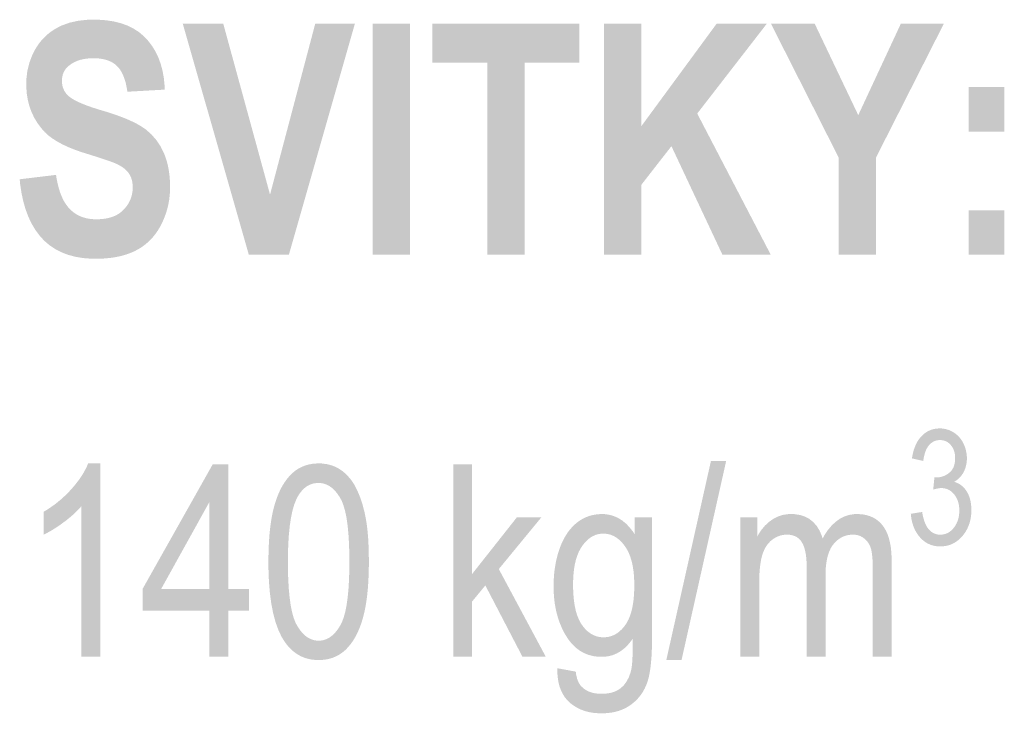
# Model space of a CAD drawing. Header units: millimetres. Extents: x 0 to 78750, y 0 to 63000.
# Tile 23 of 69: x 67713 to 68672, y 8548 to 9223. Entities that reach past the tile are written whole.
import ezdxf

# ---------------------------------------------------------------- set-up
doc = ezdxf.new("R2010")
doc.units = ezdxf.units.MM
doc.header["$LTSCALE"] = 1000
doc.layers.add('Text obecně', color=7, linetype='Continuous')

msp = doc.modelspace()

# ---------------------------------------------------------------- hatches: boundary and pattern name
at = {"layer": 'Text obecně', "linetype": 'Continuous', "lineweight": -3, "transparency": 33554687}
for points in [[(67713.24, 9067.96), (67748.64, 9072.24), (67749.04, 9069.46), (67749.54, 9066.85), (67750.04, 9064.26), (67750.64, 9061.84), (67751.25, 9059.42), (67751.96, 9057.19), (67752.66, 9054.95), (67753.48, 9052.9), (67754.28, 9050.86), (67755.19, 9048.99), (67756.11, 9047.14), (67757.12, 9045.46), (67758.14, 9043.78), (67759.25, 9042.29), (67760.37, 9040.8), (67761.59, 9039.49), (67762.81, 9038.18), (67764.13, 9037.04), (67765.46, 9035.89), (67766.9, 9034.91), (67768.33, 9033.93), (67769.87, 9033.11), (67771.41, 9032.3), (67773.06, 9031.64), (67774.7, 9030.99), (67776.45, 9030.5), (67778.2, 9030.01), (67780.06, 9029.68), (67781.92, 9029.36), (67783.89, 9029.19), (67785.85, 9029.03), (67787.92, 9029.03), (67790.11, 9029.03), (67792.17, 9029.17), (67794.23, 9029.32), (67796.15, 9029.61), (67798.08, 9029.9), (67799.87, 9030.34), (67801.66, 9030.77), (67803.31, 9031.36), (67804.96, 9031.93), (67806.48, 9032.66), (67808, 9033.39), (67809.38, 9034.26), (67810.76, 9035.12), (67812.02, 9036.15), (67813.26, 9037.17), (67814.37, 9038.32), (67815.49, 9039.49), (67816.46, 9040.7), (67817.43, 9041.91), (67818.26, 9043.17), (67819.1, 9044.43), (67819.8, 9045.74), (67820.49, 9047.05), (67821.05, 9048.41), (67821.6, 9049.77), (67822.02, 9051.17), (67822.44, 9052.58), (67822.71, 9054.04), (67822.99, 9055.49), (67823.14, 9057), (67823.27, 9058.51), (67823.27, 9060.07), (67823.27, 9062.06), (67823.04, 9063.91), (67822.81, 9065.75), (67822.33, 9067.45), (67821.87, 9069.16), (67821.17, 9070.71), (67820.46, 9072.26), (67819.52, 9073.66), (67818.59, 9075.06), (67817.3, 9076.37), (67816.02, 9077.69), (67814.38, 9078.9), (67812.74, 9080.12), (67810.76, 9081.25), (67808.77, 9082.38), (67806.44, 9083.41), (67805.64, 9083.76), (67804.59, 9084.17), (67803.53, 9084.58), (67802.22, 9085.06), (67800.91, 9085.54), (67799.35, 9086.09), (67797.79, 9086.63), (67795.96, 9087.25), (67794.15, 9087.85), (67792.07, 9088.53), (67789.99, 9089.21), (67787.66, 9089.96), (67785.33, 9090.7), (67782.75, 9091.52), (67780.16, 9092.33), (67777.32, 9093.21), (67773.66, 9094.34), (67770.28, 9095.53), (67766.9, 9096.73), (67763.79, 9097.98), (67760.68, 9099.24), (67757.84, 9100.56), (67755, 9101.88), (67752.44, 9103.27), (67749.87, 9104.66), (67747.58, 9106.11), (67745.29, 9107.57), (67743.26, 9109.09), (67741.25, 9110.6), (67739.5, 9112.19), (67737.75, 9113.77), (67736.27, 9115.42), (67734.21, 9117.74), (67732.39, 9120.19), (67730.58, 9122.63), (67729.02, 9125.2), (67727.46, 9127.77), (67726.17, 9130.47), (67724.87, 9133.17), (67723.84, 9136), (67722.8, 9138.82), (67722.02, 9141.77), (67721.25, 9144.73), (67720.73, 9147.81), (67720.21, 9150.89), (67719.95, 9154.1), (67719.69, 9157.3), (67719.69, 9160.64), (67719.69, 9164.93), (67720.18, 9169.08), (67720.67, 9173.24), (67721.64, 9177.25), (67722.62, 9181.26), (67724.08, 9185.14), (67725.54, 9189.02), (67727.49, 9192.76), (67728.46, 9194.62), (67729.55, 9196.38), (67730.63, 9198.13), (67731.82, 9199.77), (67733.01, 9201.43), (67734.31, 9202.96), (67735.6, 9204.49), (67737.01, 9205.92), (67738.42, 9207.33), (67739.93, 9208.65), (67741.44, 9209.96), (67743.06, 9211.16), (67744.67, 9212.36), (67746.4, 9213.45), (67748.13, 9214.54), (67749.97, 9215.52), (67753.64, 9217.47), (67757.68, 9218.93), (67761.73, 9220.4), (67766.16, 9221.38), (67770.59, 9222.35), (67775.4, 9222.84), (67780.21, 9223.33), (67785.4, 9223.33), (67789.63, 9223.33), (67793.61, 9223.04), (67797.58, 9222.75), (67801.3, 9222.17), (67805.01, 9221.59), (67808.46, 9220.72), (67811.91, 9219.85), (67815.1, 9218.69), (67818.29, 9217.53), (67821.22, 9216.08), (67824.15, 9214.64), (67826.81, 9212.9), (67829.48, 9211.15), (67831.88, 9209.12), (67834.29, 9207.1), (67836.42, 9204.78), (67838.57, 9202.46), (67840.45, 9199.94), (67842.34, 9197.43), (67843.98, 9194.72), (67845.61, 9192.01), (67846.99, 9189.12), (67848.37, 9186.21), (67849.48, 9183.11), (67850.61, 9180.02), (67851.48, 9176.73), (67852.36, 9173.44), (67852.97, 9169.96), (67853.58, 9166.47), (67853.95, 9162.8), (67854.31, 9159.12), (67854.41, 9155.25), (67818.06, 9153.19), (67817.77, 9155.36), (67817.39, 9157.38), (67817.02, 9159.4), (67816.56, 9161.27), (67816.1, 9163.13), (67815.56, 9164.84), (67815.01, 9166.56), (67814.39, 9168.12), (67813.76, 9169.68), (67813.06, 9171.09), (67812.34, 9172.49), (67811.55, 9173.75), (67810.76, 9175.01), (67809.88, 9176.12), (67809, 9177.22), (67808.05, 9178.17), (67807.09, 9179.12), (67806.01, 9179.95), (67804.92, 9180.78), (67803.72, 9181.49), (67802.52, 9182.21), (67801.2, 9182.8), (67799.89, 9183.39), (67798.45, 9183.87), (67797, 9184.35), (67795.44, 9184.71), (67793.88, 9185.06), (67792.2, 9185.3), (67790.52, 9185.54), (67788.72, 9185.65), (67786.92, 9185.77), (67785, 9185.77), (67783.02, 9185.77), (67781.15, 9185.65), (67779.27, 9185.52), (67777.51, 9185.27), (67775.74, 9185.01), (67774.08, 9184.63), (67772.42, 9184.25), (67770.87, 9183.74), (67769.32, 9183.23), (67767.87, 9182.59), (67766.43, 9181.96), (67765.1, 9181.2), (67763.75, 9180.44), (67762.53, 9179.54), (67761.3, 9178.65), (67760.18, 9177.64), (67758.73, 9176.34), (67757.65, 9174.81), (67756.57, 9173.28), (67755.85, 9171.53), (67755.12, 9169.78), (67754.76, 9167.82), (67754.4, 9165.86), (67754.4, 9163.66), (67754.4, 9161.67), (67754.74, 9159.82), (67755.08, 9157.97), (67755.75, 9156.26), (67756.43, 9154.55), (67757.45, 9152.98), (67758.46, 9151.42), (67759.81, 9150), (67760.67, 9149.1), (67761.84, 9148.19), (67763.01, 9147.28), (67764.48, 9146.36), (67765.96, 9145.44), (67767.74, 9144.51), (67769.52, 9143.58), (67771.61, 9142.64), (67773.7, 9141.7), (67776.1, 9140.75), (67778.49, 9139.8), (67781.2, 9138.85), (67783.91, 9137.89), (67786.92, 9136.93), (67789.93, 9135.96), (67793.25, 9134.98), (67796.57, 9134.01), (67799.67, 9133.02), (67802.77, 9132.04), (67805.66, 9131.04), (67808.55, 9130.05), (67811.22, 9129.05), (67813.89, 9128.05), (67816.35, 9127.04), (67818.8, 9126.03), (67821.03, 9125.01), (67823.27, 9123.99), (67825.3, 9122.96), (67827.32, 9121.93), (67829.13, 9120.9), (67830.94, 9119.86), (67832.52, 9118.81), (67835.71, 9116.72), (67838.54, 9114.25), (67841.37, 9111.77), (67843.86, 9108.92), (67846.35, 9106.05), (67848.5, 9102.82), (67850.64, 9099.57), (67852.44, 9095.95), (67853.33, 9094.14), (67854.12, 9092.22), (67854.91, 9090.3), (67855.59, 9088.28), (67856.26, 9086.25), (67856.82, 9084.11), (67857.38, 9081.98), (67857.83, 9079.74), (67858.28, 9077.5), (67858.62, 9075.16), (67858.96, 9072.82), (67859.18, 9070.36), (67859.4, 9067.9), (67859.52, 9065.35), (67859.63, 9062.79), (67859.63, 9060.12), (67859.63, 9057.71), (67859.5, 9055.33), (67859.36, 9052.95), (67859.09, 9050.61), (67858.83, 9048.27), (67858.42, 9045.97), (67858.02, 9043.67), (67857.48, 9041.4), (67856.95, 9039.14), (67856.27, 9036.92), (67855.6, 9034.69), (67854.79, 9032.5), (67853.99, 9030.32), (67853.05, 9028.17), (67852.11, 9026.02), (67851.03, 9023.91), (67849.96, 9021.8), (67848.77, 9019.83), (67847.59, 9017.85), (67846.29, 9016.01), (67845, 9014.18), (67843.58, 9012.47), (67842.18, 9010.77), (67840.66, 9009.2), (67839.13, 9007.63), (67837.51, 9006.19), (67835.87, 9004.77), (67834.13, 9003.47), (67832.39, 9002.17), (67830.53, 9001.01), (67828.68, 8999.85), (67826.72, 8998.82), (67824.75, 8997.79), (67822.67, 8996.9), (67820.58, 8996), (67818.38, 8995.23), (67816.17, 8994.47), (67813.84, 8993.82), (67811.51, 8993.18), (67809.06, 8992.67), (67806.61, 8992.15), (67804.05, 8991.77), (67801.48, 8991.38), (67798.79, 8991.13), (67796.1, 8990.87), (67793.28, 8990.74), (67790.47, 8990.62), (67787.54, 8990.62), (67783.27, 8990.62), (67779.25, 8990.92), (67775.23, 8991.23), (67771.46, 8991.85), (67767.69, 8992.47), (67764.16, 8993.39), (67760.64, 8994.32), (67757.36, 8995.55), (67754.08, 8996.79), (67751.05, 8998.33), (67748.02, 8999.88), (67745.24, 9001.73), (67742.46, 9003.58), (67739.93, 9005.74), (67737.39, 9007.9), (67735.1, 9010.37), (67732.81, 9012.84), (67730.75, 9015.6), (67728.7, 9018.35), (67726.87, 9021.38), (67725.05, 9024.41), (67723.45, 9027.73), (67721.86, 9031.05), (67720.49, 9034.65), (67719.12, 9038.25), (67717.98, 9042.13), (67716.85, 9046.01), (67715.95, 9050.18), (67715.04, 9054.34), (67714.36, 9058.78), (67713.69, 9063.23)], [(67936.32, 8994.56), (67871.97, 9219.56), (67911.38, 9219.56), (67956.97, 9053.04), (68001.01, 9219.56), (68039.63, 9219.56), (67975.35, 8994.56)], [(68056.92, 8994.56), (68056.92, 9219.56), (68093.27, 9219.56), (68093.27, 8994.56)], [(68168.46, 8994.56), (68168.46, 9181.49), (68115.09, 9181.49), (68115.09, 9219.56), (68258.05, 9219.56), (68258.05, 9181.49), (68204.81, 9181.49), (68204.81, 8994.56)], [(68282.05, 8994.56), (68282.05, 9219.56), (68318.41, 9219.56), (68318.41, 9119.6), (68391.85, 9219.56), (68440.72, 9219.56), (68372.86, 9131.94), (68444.42, 8994.56), (68397.37, 8994.56), (68347.76, 9100.2), (68318.41, 9062.51), (68318.41, 8994.56)], [(68510.49, 8994.56), (68510.49, 9089.25), (68444.56, 9219.56), (68487.17, 9219.56), (68529.64, 9130.39), (68571.16, 9219.56), (68613.03, 9219.56), (68546.84, 9088.95), (68546.84, 8994.56)], [(68580.81, 8742.27), (68591.86, 8744.07), (68592.1, 8742.61), (68592.38, 8741.24), (68592.66, 8739.87), (68592.98, 8738.61), (68593.3, 8737.34), (68593.67, 8736.19), (68594.02, 8735.02), (68594.43, 8733.96), (68594.83, 8732.91), (68595.28, 8731.95), (68595.72, 8731), (68596.21, 8730.13), (68596.7, 8729.28), (68597.22, 8728.54), (68597.75, 8727.79), (68598.32, 8727.14), (68598.88, 8726.49), (68599.49, 8725.92), (68600.09, 8725.36), (68600.72, 8724.87), (68601.36, 8724.38), (68602.02, 8723.97), (68602.69, 8723.57), (68603.39, 8723.25), (68604.08, 8722.92), (68604.82, 8722.68), (68605.54, 8722.43), (68606.31, 8722.27), (68607.06, 8722.11), (68607.86, 8722.03), (68608.65, 8721.95), (68609.48, 8721.95), (68610.46, 8721.95), (68611.4, 8722.06), (68612.33, 8722.16), (68613.24, 8722.38), (68614.14, 8722.58), (68615, 8722.9), (68615.87, 8723.21), (68616.69, 8723.64), (68617.51, 8724.06), (68618.3, 8724.59), (68619.09, 8725.11), (68619.83, 8725.74), (68620.58, 8726.38), (68621.28, 8727.12), (68621.99, 8727.86), (68622.66, 8728.71), (68623.33, 8729.55), (68623.92, 8730.44), (68624.5, 8731.33), (68625, 8732.28), (68625.5, 8733.23), (68625.92, 8734.22), (68626.34, 8735.22), (68626.67, 8736.26), (68627.01, 8737.31), (68627.26, 8738.4), (68627.51, 8739.5), (68627.68, 8740.65), (68627.84, 8741.79), (68627.93, 8742.99), (68628.01, 8744.18), (68628.01, 8745.43), (68628.01, 8746.62), (68627.94, 8747.76), (68627.86, 8748.89), (68627.71, 8749.98), (68627.55, 8751.07), (68627.31, 8752.1), (68627.08, 8753.13), (68626.77, 8754.11), (68626.46, 8755.1), (68626.07, 8756.02), (68625.69, 8756.95), (68625.22, 8757.83), (68624.75, 8758.71), (68624.21, 8759.53), (68623.66, 8760.35), (68623.04, 8761.13), (68622.42, 8761.9), (68621.75, 8762.57), (68621.09, 8763.25), (68620.39, 8763.83), (68619.69, 8764.41), (68618.93, 8764.89), (68618.18, 8765.37), (68617.39, 8765.76), (68616.6, 8766.15), (68615.77, 8766.44), (68614.94, 8766.73), (68614.06, 8766.92), (68613.19, 8767.11), (68612.27, 8767.21), (68611.36, 8767.3), (68610.4, 8767.3), (68609.61, 8767.3), (68608.74, 8767.21), (68607.86, 8767.11), (68606.88, 8766.92), (68605.91, 8766.73), (68604.84, 8766.44), (68603.77, 8766.16), (68602.6, 8765.77), (68603.83, 8777.86), (68604.38, 8777.78), (68604.83, 8777.75), (68605.27, 8777.71), (68605.61, 8777.71), (68607.37, 8777.71), (68609.05, 8777.99), (68610.73, 8778.28), (68612.32, 8778.86), (68613.91, 8779.43), (68615.41, 8780.29), (68616.91, 8781.16), (68618.32, 8782.3), (68619.02, 8782.88), (68619.64, 8783.53), (68620.26, 8784.19), (68620.79, 8784.91), (68621.32, 8785.65), (68621.76, 8786.46), (68622.2, 8787.26), (68622.56, 8788.15), (68622.91, 8789.04), (68623.17, 8790), (68623.43, 8790.97), (68623.61, 8792.01), (68623.79, 8793.05), (68623.88, 8794.17), (68623.97, 8795.29), (68623.97, 8796.49), (68623.97, 8797.43), (68623.9, 8798.34), (68623.84, 8799.26), (68623.7, 8800.12), (68623.58, 8800.99), (68623.39, 8801.81), (68623.19, 8802.64), (68622.94, 8803.42), (68622.68, 8804.21), (68622.36, 8804.96), (68622.03, 8805.7), (68621.65, 8806.41), (68621.27, 8807.11), (68620.82, 8807.78), (68620.36, 8808.44), (68619.85, 8809.06), (68619.34, 8809.68), (68618.78, 8810.22), (68618.23, 8810.77), (68617.64, 8811.24), (68617.06, 8811.7), (68616.43, 8812.1), (68615.81, 8812.49), (68615.14, 8812.8), (68614.48, 8813.11), (68613.78, 8813.34), (68613.08, 8813.58), (68612.33, 8813.73), (68611.6, 8813.89), (68610.82, 8813.96), (68610.04, 8814.04), (68609.23, 8814.04), (68608.42, 8814.04), (68607.65, 8813.96), (68606.88, 8813.88), (68606.14, 8813.72), (68605.4, 8813.57), (68604.69, 8813.33), (68603.99, 8813.09), (68603.32, 8812.77), (68602.65, 8812.46), (68602.01, 8812.06), (68601.37, 8811.67), (68600.77, 8811.19), (68600.17, 8810.71), (68599.59, 8810.15), (68599.02, 8809.6), (68598.49, 8808.96), (68597.95, 8808.33), (68597.46, 8807.62), (68596.97, 8806.9), (68596.53, 8806.1), (68596.09, 8805.31), (68595.69, 8804.44), (68595.3, 8803.56), (68594.96, 8802.61), (68594.61, 8801.66), (68594.31, 8800.63), (68594.02, 8799.6), (68593.76, 8798.48), (68593.52, 8797.38), (68593.31, 8796.19), (68593.11, 8794.99), (68592.96, 8793.72), (68581.92, 8796.21), (68582.17, 8797.94), (68582.5, 8799.58), (68582.84, 8801.22), (68583.25, 8802.76), (68583.66, 8804.31), (68584.16, 8805.74), (68584.66, 8807.19), (68585.23, 8808.54), (68585.81, 8809.88), (68586.47, 8811.13), (68587.12, 8812.37), (68587.86, 8813.53), (68588.59, 8814.67), (68589.41, 8815.72), (68590.23, 8816.78), (68591.13, 8817.73), (68592.03, 8818.68), (68592.98, 8819.52), (68593.93, 8820.35), (68594.94, 8821.07), (68595.95, 8821.78), (68597.01, 8822.38), (68598.07, 8822.97), (68599.19, 8823.45), (68600.3, 8823.93), (68601.48, 8824.29), (68602.65, 8824.65), (68603.87, 8824.89), (68605.1, 8825.12), (68606.39, 8825.24), (68607.66, 8825.36), (68609.01, 8825.36), (68610.85, 8825.36), (68612.62, 8825.12), (68614.39, 8824.87), (68616.08, 8824.37), (68617.78, 8823.88), (68619.4, 8823.14), (68621.03, 8822.4), (68622.57, 8821.42), (68624.13, 8820.43), (68625.5, 8819.27), (68626.86, 8818.1), (68628.05, 8816.75), (68629.23, 8815.41), (68630.24, 8813.88), (68631.25, 8812.36), (68632.07, 8810.65), (68632.89, 8808.95), (68633.51, 8807.19), (68634.12, 8805.44), (68634.53, 8803.62), (68634.94, 8801.81), (68635.14, 8799.95), (68635.35, 8798.09), (68635.35, 8796.17), (68635.35, 8794.35), (68635.16, 8792.61), (68634.97, 8790.88), (68634.57, 8789.22), (68634.18, 8787.57), (68633.59, 8785.99), (68633.01, 8784.41), (68632.22, 8782.92), (68631.44, 8781.42), (68630.47, 8780.08), (68629.5, 8778.74), (68628.34, 8777.56), (68627.18, 8776.36), (68625.83, 8775.33), (68624.49, 8774.3), (68622.95, 8773.42), (68623.95, 8773.13), (68624.89, 8772.77), (68625.83, 8772.4), (68626.72, 8771.97), (68627.6, 8771.52), (68628.44, 8771), (68629.26, 8770.48), (68630.04, 8769.89), (68630.81, 8769.29), (68631.53, 8768.61), (68632.25, 8767.94), (68632.91, 8767.19), (68633.57, 8766.44), (68634.18, 8765.61), (68634.78, 8764.78), (68635.34, 8763.88), (68635.89, 8762.97), (68636.37, 8762), (68636.85, 8761.05), (68637.26, 8760.03), (68637.68, 8759.01), (68638.02, 8757.93), (68638.37, 8756.85), (68638.64, 8755.71), (68638.92, 8754.58), (68639.12, 8753.39), (68639.33, 8752.2), (68639.47, 8750.96), (68639.61, 8749.71), (68639.68, 8748.41), (68639.74, 8747.1), (68639.74, 8745.74), (68639.74, 8743.9), (68639.61, 8742.13), (68639.47, 8740.36), (68639.21, 8738.66), (68638.93, 8736.96), (68638.54, 8735.33), (68638.13, 8733.7), (68637.6, 8732.14), (68637.06, 8730.58), (68636.38, 8729.09), (68635.72, 8727.6), (68634.91, 8726.18), (68634.1, 8724.76), (68633.17, 8723.41), (68632.23, 8722.06), (68631.15, 8720.78), (68630.08, 8719.51), (68628.93, 8718.38), (68627.78, 8717.27), (68626.57, 8716.31), (68625.35, 8715.35), (68624.07, 8714.54), (68622.78, 8713.74), (68621.42, 8713.11), (68620.06, 8712.46), (68618.63, 8711.98), (68617.2, 8711.5), (68615.71, 8711.18), (68614.21, 8710.87), (68612.64, 8710.71), (68611.07, 8710.55), (68609.42, 8710.55), (68607.94, 8710.55), (68606.52, 8710.68), (68605.1, 8710.83), (68603.75, 8711.1), (68602.39, 8711.38), (68601.1, 8711.79), (68599.8, 8712.2), (68598.58, 8712.76), (68597.35, 8713.31), (68596.18, 8714), (68595.02, 8714.69), (68593.91, 8715.51), (68592.81, 8716.34), (68591.77, 8717.31), (68590.73, 8718.28), (68589.75, 8719.38), (68588.77, 8720.48), (68587.89, 8721.67), (68587.02, 8722.86), (68586.25, 8724.12), (68585.49, 8725.39), (68584.83, 8726.74), (68584.16, 8728.09), (68583.6, 8729.53), (68583.05, 8730.95), (68582.59, 8732.46), (68582.14, 8733.98), (68581.79, 8735.57), (68581.44, 8737.17), (68581.2, 8738.84), (68580.95, 8740.52)], [(67791.69, 8603.06), (67773.28, 8603.06), (67773.28, 8749.71), (67771.63, 8747.74), (67769.71, 8745.75), (67767.78, 8743.77), (67765.61, 8741.79), (67763.43, 8739.81), (67760.99, 8737.83), (67758.55, 8735.85), (67755.85, 8733.86), (67753.16, 8731.88), (67750.6, 8730.15), (67748.03, 8728.41), (67745.62, 8726.93), (67743.19, 8725.44), (67740.91, 8724.2), (67738.62, 8722.96), (67736.48, 8721.97), (67736.48, 8744.22), (67740.34, 8746.49), (67743.95, 8749), (67747.57, 8751.51), (67750.95, 8754.26), (67754.32, 8757.01), (67757.45, 8759.99), (67760.58, 8762.98), (67763.47, 8766.22), (67766.36, 8769.44), (67768.83, 8772.62), (67771.29, 8775.8), (67773.34, 8778.93), (67775.39, 8782.07), (67777.01, 8785.15), (67778.63, 8788.24), (67779.84, 8791.27), (67791.69, 8791.27)], [(68135.34, 8603.06), (68135.34, 8790.55), (68153.74, 8790.55), (68153.74, 8683.71), (68197.39, 8738.97), (68221.23, 8738.97), (68179.69, 8688.46), (68225.46, 8603.06), (68202.74, 8603.06), (68166.59, 8672.54), (68153.74, 8656.92), (68153.74, 8603.06)], [(68342.77, 8599.91), (68386.21, 8793.7), (68401.04, 8793.7), (68357.6, 8599.91)], [(68414.77, 8603.06), (68414.77, 8738.97), (68431.23, 8738.97), (68431.23, 8719.78), (68432.51, 8722.29), (68434.01, 8724.54), (68435.49, 8726.8), (68437.2, 8728.81), (68438.9, 8730.82), (68440.81, 8732.59), (68442.72, 8734.36), (68444.85, 8735.88), (68446.98, 8737.4), (68449.25, 8738.54), (68451.52, 8739.68), (68453.93, 8740.45), (68456.36, 8741.21), (68458.92, 8741.59), (68461.48, 8741.97), (68464.2, 8741.97), (68467.22, 8741.97), (68469.96, 8741.57), (68472.72, 8741.18), (68475.19, 8740.39), (68477.66, 8739.61), (68479.87, 8738.44), (68482.07, 8737.26), (68484, 8735.69), (68485.94, 8734.11), (68487.59, 8732.24), (68489.24, 8730.35), (68490.6, 8728.16), (68491.96, 8725.96), (68493.04, 8723.46), (68494.12, 8720.94), (68494.91, 8718.13), (68496.52, 8721.1), (68498.26, 8723.72), (68500, 8726.32), (68501.85, 8728.56), (68503.71, 8730.79), (68505.69, 8732.66), (68507.67, 8734.52), (68509.77, 8736), (68511.87, 8737.5), (68514.09, 8738.62), (68516.32, 8739.73), (68518.67, 8740.48), (68521, 8741.22), (68523.47, 8741.59), (68525.94, 8741.97), (68528.52, 8741.97), (68530.55, 8741.97), (68532.45, 8741.79), (68534.36, 8741.62), (68536.16, 8741.27), (68537.94, 8740.92), (68539.62, 8740.39), (68541.29, 8739.87), (68542.85, 8739.17), (68544.4, 8738.47), (68545.84, 8737.6), (68547.28, 8736.73), (68548.61, 8735.67), (68549.93, 8734.63), (68551.13, 8733.4), (68552.34, 8732.18), (68553.43, 8730.78), (68554.51, 8729.38), (68555.47, 8727.79), (68556.43, 8726.2), (68557.24, 8724.43), (68558.06, 8722.65), (68558.74, 8720.69), (68559.42, 8718.72), (68559.97, 8716.56), (68560.51, 8714.41), (68560.92, 8712.07), (68561.33, 8709.72), (68561.6, 8707.19), (68561.87, 8704.66), (68562, 8701.93), (68562.14, 8699.21), (68562.14, 8696.31), (68562.14, 8603.06), (68543.73, 8603.06), (68543.73, 8688.59), (68543.73, 8692.04), (68543.62, 8695.01), (68543.51, 8697.98), (68543.28, 8700.47), (68543.06, 8702.95), (68542.73, 8704.95), (68542.39, 8706.95), (68541.94, 8708.47), (68541.49, 8709.99), (68540.87, 8711.36), (68540.23, 8712.73), (68539.42, 8713.96), (68538.61, 8715.17), (68537.62, 8716.25), (68536.61, 8717.33), (68535.44, 8718.25), (68534.27, 8719.18), (68532.98, 8719.88), (68531.71, 8720.57), (68530.32, 8721.03), (68528.94, 8721.5), (68527.46, 8721.73), (68525.97, 8721.96), (68524.39, 8721.96), (68522.96, 8721.96), (68521.58, 8721.81), (68520.21, 8721.66), (68518.89, 8721.36), (68517.59, 8721.07), (68516.33, 8720.62), (68515.09, 8720.18), (68513.9, 8719.58), (68512.7, 8718.98), (68511.58, 8718.24), (68510.44, 8717.49), (68509.38, 8716.6), (68508.31, 8715.71), (68507.3, 8714.67), (68506.29, 8713.62), (68505.35, 8712.44), (68504.4, 8711.25), (68503.57, 8709.87), (68502.75, 8708.51), (68502.03, 8706.95), (68501.33, 8705.41), (68500.73, 8703.68), (68500.14, 8701.96), (68499.66, 8700.05), (68499.19, 8698.14), (68498.84, 8696.06), (68498.49, 8693.97), (68498.25, 8691.71), (68498.01, 8689.45), (68497.89, 8687), (68497.77, 8684.56), (68497.77, 8681.94), (68497.77, 8603.06), (68479.37, 8603.06), (68479.37, 8691.28), (68479.37, 8693.19), (68479.29, 8694.99), (68479.23, 8696.79), (68479.08, 8698.47), (68478.94, 8700.15), (68478.74, 8701.71), (68478.52, 8703.26), (68478.24, 8704.71), (68477.96, 8706.13), (68477.6, 8707.46), (68477.26, 8708.78), (68476.83, 8709.97), (68476.41, 8711.17), (68475.92, 8712.25), (68475.43, 8713.33), (68474.86, 8714.29), (68474.3, 8715.25), (68473.65, 8716.09), (68472.99, 8716.93), (68472.25, 8717.65), (68471.51, 8718.37), (68470.67, 8718.97), (68469.84, 8719.56), (68468.92, 8720.05), (68468, 8720.53), (68466.98, 8720.88), (68465.97, 8721.24), (68464.87, 8721.48), (68463.78, 8721.73), (68462.58, 8721.84), (68461.39, 8721.96), (68460.11, 8721.96), (68458.17, 8721.96), (68456.3, 8721.64), (68454.42, 8721.32), (68452.62, 8720.69), (68450.83, 8720.05), (68449.1, 8719.08), (68447.37, 8718.13), (68445.72, 8716.85), (68444.07, 8715.57), (68442.65, 8714), (68441.23, 8712.42), (68440.03, 8710.55), (68438.83, 8708.68), (68437.86, 8706.51), (68436.89, 8704.35), (68436.15, 8701.89), (68435.78, 8700.66), (68435.45, 8699.3), (68435.12, 8697.93), (68434.85, 8696.42), (68434.57, 8694.92), (68434.34, 8693.28), (68434.1, 8691.65), (68433.92, 8689.87), (68433.73, 8688.1), (68433.59, 8686.18), (68433.46, 8684.28), (68433.37, 8682.23), (68433.27, 8680.18), (68433.22, 8678), (68433.18, 8675.82), (68433.18, 8673.5), (68433.18, 8603.06)]]:
    msp.add_hatch(color=7, dxfattribs=at).paths.add_polyline_path(points, flags=16)
h = msp.add_hatch(color=7, dxfattribs=at)
h.paths.add_polyline_path([(68637.25, 9114.44), (68637.25, 9157.65), (68671.83, 9157.65), (68671.83, 9114.44)], flags=16)
h.paths.add_polyline_path([(68637.25, 8994.56), (68637.25, 9037.78), (68671.83, 9037.78), (68671.83, 8994.56)], flags=16)
h = msp.add_hatch(color=7, dxfattribs=at)
h.paths.add_polyline_path([(67897.91, 8603.06), (67897.91, 8647.93), (67832.85, 8647.93), (67832.85, 8669.09), (67901.23, 8790.55), (67916.31, 8790.55), (67916.31, 8669.09), (67936.55, 8669.09), (67936.55, 8647.93), (67916.31, 8647.93), (67916.31, 8603.06)], flags=16)
h.paths.add_polyline_path([(67897.91, 8669.09), (67897.91, 8753.74), (67850.96, 8669.09)])
h = msp.add_hatch(color=7, dxfattribs=at)
h.paths.add_polyline_path([(67955.42, 8695.53), (67955.42, 8699.68), (67955.5, 8703.64), (67955.59, 8707.59), (67955.75, 8711.34), (67955.93, 8715.09), (67956.19, 8718.64), (67956.44, 8722.18), (67956.78, 8725.52), (67957.13, 8728.88), (67957.55, 8732.02), (67957.98, 8735.17), (67958.49, 8738.1), (67959, 8741.05), (67959.6, 8743.79), (67960.2, 8746.52), (67960.89, 8749.06), (67961.57, 8751.6), (67962.34, 8753.99), (67963.1, 8756.38), (67963.95, 8758.63), (67964.8, 8760.87), (67965.74, 8762.97), (67966.67, 8765.07), (67967.68, 8767.02), (67968.7, 8768.98), (67969.8, 8770.78), (67970.9, 8772.59), (67972.08, 8774.25), (67973.27, 8775.92), (67974.53, 8777.43), (67975.8, 8778.95), (67977.15, 8780.31), (67978.49, 8781.68), (67979.93, 8782.88), (67981.36, 8784.08), (67982.89, 8785.11), (67984.41, 8786.14), (67986.02, 8786.99), (67987.63, 8787.85), (67989.33, 8788.54), (67991.02, 8789.22), (67992.81, 8789.73), (67994.59, 8790.25), (67996.46, 8790.59), (67998.33, 8790.93), (68000.29, 8791.1), (68002.24, 8791.27), (68004.29, 8791.27), (68007.31, 8791.27), (68010.14, 8790.89), (68012.97, 8790.51), (68015.62, 8789.75), (68018.27, 8789), (68020.73, 8787.86), (68023.2, 8786.72), (68025.49, 8785.2), (68027.77, 8783.68), (68029.85, 8781.83), (68031.93, 8779.98), (68033.81, 8777.78), (68035.68, 8775.6), (68037.36, 8773.08), (68039.04, 8770.55), (68040.51, 8767.68), (68041.99, 8764.83), (68043.31, 8761.66), (68044.62, 8758.49), (68045.79, 8755), (68046.95, 8751.52), (68047.95, 8747.72), (68048.95, 8743.93), (68049.79, 8739.82), (68050.21, 8737.77), (68050.58, 8735.54), (68050.95, 8733.31), (68051.27, 8730.89), (68051.58, 8728.49), (68051.85, 8725.89), (68052.11, 8723.3), (68052.32, 8720.54), (68052.54, 8717.77), (68052.69, 8714.82), (68052.85, 8711.87), (68052.96, 8708.75), (68053.06, 8705.62), (68053.12, 8702.32), (68053.17, 8699.02), (68053.17, 8695.53), (68053.17, 8691.41), (68053.08, 8687.48), (68053, 8683.56), (68052.83, 8679.83), (68052.66, 8676.1), (68052.4, 8672.58), (68052.15, 8669.05), (68051.81, 8665.72), (68051.47, 8662.39), (68051.05, 8659.26), (68050.63, 8656.13), (68050.12, 8653.19), (68049.61, 8650.26), (68049.02, 8647.52), (68048.43, 8644.79), (68047.75, 8642.25), (68047.07, 8639.72), (68046.31, 8637.32), (68045.55, 8634.93), (68044.7, 8632.68), (68043.86, 8630.44), (68042.93, 8628.33), (68042, 8626.23), (68040.99, 8624.28), (68039.97, 8622.32), (68038.87, 8620.5), (68037.78, 8618.69), (68036.6, 8617.03), (68035.42, 8615.35), (68034.15, 8613.84), (68032.89, 8612.31), (68031.54, 8610.93), (68030.2, 8609.56), (68028.76, 8608.36), (68027.32, 8607.15), (68025.79, 8606.12), (68024.27, 8605.08), (68022.66, 8604.22), (68021.04, 8603.36), (68019.34, 8602.67), (68017.63, 8601.98), (68015.84, 8601.47), (68014.05, 8600.94), (68012.17, 8600.6), (68010.28, 8600.26), (68008.32, 8600.09), (68006.35, 8599.91), (68004.29, 8599.91), (68001.59, 8599.91), (67999.02, 8600.21), (67996.45, 8600.52), (67994.03, 8601.13), (67991.61, 8601.73), (67989.34, 8602.64), (67987.07, 8603.54), (67984.94, 8604.76), (67982.81, 8605.96), (67980.83, 8607.48), (67978.85, 8608.99), (67977.01, 8610.8), (67975.17, 8612.62), (67973.48, 8614.74), (67971.79, 8616.85), (67970.24, 8619.27), (67968.39, 8622.2), (67966.76, 8625.6), (67965.15, 8628.99), (67963.76, 8632.83), (67962.36, 8636.69), (67961.21, 8640.99), (67960.05, 8645.31), (67959.12, 8650.07), (67958.19, 8654.84), (67957.5, 8660.06), (67956.81, 8665.28), (67956.34, 8670.96), (67955.88, 8676.64), (67955.65, 8682.79), (67955.42, 8688.93)], flags=16)
h.paths.add_polyline_path([(67974.39, 8695.52), (67974.39, 8689.74), (67974.53, 8684.45), (67974.66, 8679.15), (67974.93, 8674.33), (67975.2, 8669.53), (67975.61, 8665.2), (67976.01, 8660.87), (67976.55, 8657.03), (67977.09, 8653.18), (67977.76, 8649.82), (67978.44, 8646.46), (67979.24, 8643.59), (67980.06, 8640.72), (67981, 8638.33), (67981.94, 8635.93), (67983.01, 8634.03), (67984.09, 8632.12), (67985.24, 8630.46), (67986.38, 8628.79), (67987.58, 8627.36), (67988.78, 8625.92), (67990.05, 8624.73), (67991.31, 8623.54), (67992.65, 8622.59), (67993.98, 8621.64), (67995.37, 8620.93), (67996.76, 8620.21), (67998.21, 8619.73), (67999.67, 8619.25), (68001.19, 8619.02), (68002.71, 8618.78), (68004.29, 8618.78), (68005.87, 8618.78), (68007.39, 8619.02), (68008.91, 8619.26), (68010.37, 8619.74), (68011.82, 8620.21), (68013.22, 8620.93), (68014.61, 8621.65), (68015.93, 8622.61), (68017.26, 8623.56), (68018.53, 8624.76), (68019.8, 8625.95), (68021, 8627.39), (68022.21, 8628.82), (68023.35, 8630.5), (68024.49, 8632.17), (68025.56, 8634.09), (68026.64, 8636), (68027.58, 8638.4), (68028.53, 8640.79), (68029.34, 8643.67), (68030.15, 8646.55), (68030.82, 8649.91), (68031.5, 8653.27), (68032.03, 8657.11), (68032.57, 8660.94), (68032.97, 8665.27), (68033.38, 8669.59), (68033.65, 8674.39), (68033.92, 8679.19), (68034.05, 8684.47), (68034.18, 8689.76), (68034.18, 8695.52), (68034.18, 8701.3), (68034.05, 8706.61), (68033.92, 8711.91), (68033.65, 8716.73), (68033.38, 8721.54), (68032.98, 8725.88), (68032.57, 8730.21), (68032.03, 8734.05), (68031.5, 8737.9), (68030.83, 8741.26), (68030.15, 8744.62), (68029.35, 8747.49), (68028.53, 8750.37), (68027.6, 8752.75), (68026.66, 8755.14), (68025.58, 8757.04), (68024.51, 8758.95), (68023.36, 8760.61), (68022.22, 8762.28), (68021.01, 8763.7), (68019.8, 8765.13), (68018.52, 8766.32), (68017.25, 8767.51), (68015.9, 8768.46), (68014.56, 8769.41), (68013.15, 8770.12), (68011.73, 8770.84), (68010.26, 8771.32), (68008.79, 8771.79), (68007.24, 8772.03), (68005.7, 8772.26), (68004.09, 8772.26), (68002.51, 8772.26), (68001, 8772.06), (67999.5, 8771.84), (67998.08, 8771.42), (67996.66, 8771), (67995.31, 8770.38), (67993.96, 8769.74), (67992.7, 8768.91), (67991.44, 8768.06), (67990.25, 8767.02), (67989.07, 8765.97), (67987.96, 8764.71), (67986.85, 8763.45), (67985.83, 8761.99), (67984.8, 8760.51), (67983.85, 8758.83), (67982.67, 8756.69), (67981.64, 8754.1), (67980.6, 8751.5), (67979.71, 8748.45), (67978.83, 8745.41), (67978.09, 8741.9), (67977.35, 8738.4), (67976.76, 8734.44), (67976.17, 8730.48), (67975.73, 8726.07), (67975.28, 8721.66), (67974.98, 8716.8), (67974.69, 8711.93), (67974.54, 8706.61), (67974.39, 8701.29)])
h = msp.add_hatch(color=7, dxfattribs=at)
h.paths.add_polyline_path([(68236.7, 8591.91), (68254.65, 8588.62), (68254.93, 8586.03), (68255.46, 8583.77), (68255.99, 8581.53), (68256.77, 8579.63), (68257.55, 8577.74), (68258.58, 8576.2), (68259.61, 8574.66), (68260.89, 8573.47), (68262.6, 8571.86), (68264.63, 8570.66), (68266.66, 8569.45), (68269, 8568.65), (68271.34, 8567.85), (68273.99, 8567.45), (68276.65, 8567.05), (68279.61, 8567.05), (68281.21, 8567.05), (68282.72, 8567.15), (68284.23, 8567.25), (68285.65, 8567.44), (68287.06, 8567.64), (68288.38, 8567.94), (68289.71, 8568.24), (68290.94, 8568.64), (68292.18, 8569.04), (68293.32, 8569.54), (68294.46, 8570.04), (68295.52, 8570.64), (68296.56, 8571.23), (68297.53, 8571.93), (68298.49, 8572.63), (68299.35, 8573.43), (68301.1, 8575.02), (68302.55, 8576.94), (68304.01, 8578.85), (68305.19, 8581.08), (68306.36, 8583.32), (68307.26, 8585.87), (68308.15, 8588.42), (68308.76, 8591.29), (68308.95, 8592.17), (68309.11, 8593.29), (68309.26, 8594.41), (68309.39, 8595.77), (68309.52, 8597.13), (68309.62, 8598.73), (68309.73, 8600.34), (68309.82, 8602.18), (68309.9, 8604.02), (68309.96, 8606.1), (68310.02, 8608.19), (68310.05, 8610.51), (68310.09, 8612.84), (68310.1, 8615.4), (68310.11, 8617.97), (68310.1, 8620.78), (68308.59, 8618.56), (68306.99, 8616.63), (68305.38, 8614.69), (68303.69, 8613.02), (68302, 8611.36), (68300.21, 8609.98), (68298.42, 8608.59), (68296.54, 8607.49), (68294.65, 8606.38), (68292.69, 8605.55), (68290.71, 8604.72), (68288.65, 8604.16), (68286.58, 8603.61), (68284.42, 8603.34), (68282.27, 8603.06), (68280.02, 8603.06), (68277.21, 8603.06), (68274.57, 8603.37), (68271.92, 8603.69), (68269.44, 8604.32), (68266.95, 8604.95), (68264.63, 8605.9), (68262.3, 8606.85), (68260.13, 8608.11), (68257.97, 8609.37), (68255.96, 8610.95), (68253.95, 8612.53), (68252.1, 8614.43), (68250.25, 8616.32), (68248.55, 8618.53), (68246.86, 8620.74), (68245.32, 8623.27), (68243.78, 8625.79), (68242.45, 8628.44), (68241.1, 8631.1), (68239.95, 8633.87), (68238.79, 8636.65), (68237.84, 8639.56), (68236.88, 8642.46), (68236.11, 8645.49), (68235.34, 8648.52), (68234.77, 8651.68), (68234.19, 8654.83), (68233.8, 8658.11), (68233.42, 8661.4), (68233.23, 8664.8), (68233.04, 8668.21), (68233.04, 8671.74), (68233.04, 8676.61), (68233.39, 8681.28), (68233.74, 8685.95), (68234.45, 8690.44), (68235.15, 8694.92), (68236.2, 8699.22), (68237.26, 8703.52), (68238.67, 8707.63), (68239.37, 8709.68), (68240.15, 8711.62), (68240.93, 8713.55), (68241.8, 8715.38), (68242.66, 8717.19), (68243.6, 8718.9), (68244.54, 8720.6), (68245.56, 8722.19), (68246.58, 8723.78), (68247.68, 8725.25), (68248.78, 8726.72), (68249.95, 8728.07), (68251.13, 8729.43), (68252.39, 8730.66), (68253.65, 8731.9), (68254.98, 8733.01), (68256.32, 8734.14), (68257.71, 8735.11), (68259.11, 8736.09), (68260.57, 8736.93), (68262.02, 8737.77), (68263.53, 8738.47), (68265.04, 8739.17), (68266.61, 8739.73), (68268.18, 8740.29), (68269.8, 8740.71), (68271.44, 8741.13), (68273.12, 8741.41), (68274.81, 8741.69), (68276.55, 8741.83), (68278.29, 8741.97), (68280.1, 8741.97), (68282.51, 8741.97), (68284.8, 8741.67), (68287.1, 8741.36), (68289.29, 8740.75), (68291.49, 8740.15), (68293.58, 8739.23), (68295.66, 8738.32), (68297.64, 8737.11), (68299.63, 8735.89), (68301.5, 8734.37), (68303.38, 8732.85), (68305.15, 8731.04), (68306.92, 8729.21), (68308.58, 8727.09), (68310.25, 8724.96), (68311.82, 8722.53), (68311.82, 8738.97), (68328.85, 8738.97), (68328.85, 8621.57), (68328.85, 8617.61), (68328.77, 8613.93), (68328.69, 8610.25), (68328.52, 8606.87), (68328.36, 8603.48), (68328.12, 8600.38), (68327.87, 8597.28), (68327.56, 8594.47), (68327.23, 8591.67), (68326.83, 8589.14), (68326.42, 8586.63), (68325.94, 8584.39), (68325.45, 8582.16), (68324.89, 8580.22), (68324.33, 8578.27), (68323.68, 8576.62), (68323.03, 8574.96), (68322.29, 8573.4), (68321.55, 8571.83), (68320.72, 8570.35), (68319.88, 8568.86), (68318.95, 8567.47), (68318.02, 8566.08), (68317, 8564.78), (68315.97, 8563.46), (68314.86, 8562.25), (68313.73, 8561.02), (68312.52, 8559.89), (68311.31, 8558.76), (68310, 8557.71), (68308.7, 8556.67), (68307.29, 8555.71), (68305.89, 8554.75), (68304.41, 8553.91), (68302.93, 8553.07), (68301.37, 8552.35), (68299.8, 8551.63), (68298.16, 8551.03), (68296.51, 8550.43), (68294.79, 8549.95), (68293.07, 8549.47), (68291.26, 8549.12), (68289.45, 8548.75), (68287.57, 8548.52), (68285.68, 8548.27), (68283.72, 8548.16), (68281.76, 8548.04), (68279.7, 8548.04), (68277.27, 8548.04), (68274.96, 8548.21), (68272.64, 8548.38), (68270.44, 8548.72), (68268.25, 8549.06), (68266.17, 8549.57), (68264.08, 8550.09), (68262.12, 8550.77), (68260.15, 8551.45), (68258.3, 8552.31), (68256.46, 8553.16), (68254.73, 8554.19), (68253, 8555.22), (68251.38, 8556.41), (68249.77, 8557.61), (68248.27, 8558.97), (68246.77, 8560.34), (68245.47, 8561.88), (68244.16, 8563.42), (68243.05, 8565.13), (68241.94, 8566.85), (68241.03, 8568.73), (68240.11, 8570.62), (68239.39, 8572.68), (68238.66, 8574.73), (68238.13, 8576.97), (68237.6, 8579.2), (68237.27, 8581.6), (68236.93, 8584.01), (68236.79, 8586.58), (68236.65, 8589.16)], flags=16)
h.paths.add_polyline_path([(68252.02, 8673.41), (68252.02, 8670.07), (68252.15, 8666.94), (68252.28, 8663.82), (68252.55, 8660.93), (68252.82, 8658.04), (68253.21, 8655.38), (68253.61, 8652.7), (68254.14, 8650.27), (68254.67, 8647.82), (68255.33, 8645.61), (68255.99, 8643.39), (68256.79, 8641.41), (68257.59, 8639.41), (68258.51, 8637.66), (68259.44, 8635.89), (68260.5, 8634.36), (68261.56, 8632.82), (68262.69, 8631.48), (68263.82, 8630.13), (68265.01, 8628.98), (68266.2, 8627.82), (68267.46, 8626.87), (68268.72, 8625.91), (68270.05, 8625.14), (68271.38, 8624.37), (68272.77, 8623.8), (68274.17, 8623.21), (68275.63, 8622.83), (68277.1, 8622.45), (68278.62, 8622.26), (68280.15, 8622.06), (68281.75, 8622.06), (68283.33, 8622.06), (68284.85, 8622.26), (68286.38, 8622.45), (68287.83, 8622.83), (68289.29, 8623.21), (68290.68, 8623.78), (68292.07, 8624.36), (68293.4, 8625.12), (68294.72, 8625.89), (68295.99, 8626.84), (68297.25, 8627.8), (68298.45, 8628.95), (68299.65, 8630.09), (68300.79, 8631.43), (68301.93, 8632.77), (68303, 8634.29), (68304.08, 8635.82), (68305.01, 8637.57), (68305.95, 8639.31), (68306.75, 8641.27), (68307.56, 8643.24), (68308.23, 8645.42), (68308.91, 8647.6), (68309.44, 8649.99), (68309.98, 8652.39), (68310.38, 8655), (68310.78, 8657.62), (68311.05, 8660.45), (68311.32, 8663.28), (68311.45, 8666.33), (68311.58, 8669.38), (68311.58, 8672.64), (68311.58, 8675.76), (68311.45, 8678.69), (68311.31, 8681.62), (68311.03, 8684.36), (68310.76, 8687.09), (68310.34, 8689.64), (68309.93, 8692.18), (68309.38, 8694.54), (68308.83, 8696.89), (68308.13, 8699.05), (68307.44, 8701.21), (68306.61, 8703.18), (68305.79, 8705.15), (68304.82, 8706.92), (68303.85, 8708.7), (68302.74, 8710.29), (68301.64, 8711.87), (68300.48, 8713.26), (68299.32, 8714.64), (68298.1, 8715.83), (68296.88, 8717.02), (68295.61, 8718.01), (68294.33, 8719), (68293, 8719.79), (68291.67, 8720.59), (68290.28, 8721.18), (68288.9, 8721.77), (68287.45, 8722.17), (68286, 8722.56), (68284.51, 8722.76), (68283, 8722.96), (68281.45, 8722.96), (68279.91, 8722.96), (68278.44, 8722.77), (68276.96, 8722.57), (68275.54, 8722.18), (68274.12, 8721.79), (68272.77, 8721.2), (68271.41, 8720.62), (68270.1, 8719.84), (68268.8, 8719.06), (68267.56, 8718.09), (68266.31, 8717.11), (68265.12, 8715.94), (68263.93, 8714.77), (68262.8, 8713.4), (68261.68, 8712.04), (68260.6, 8710.48), (68259.53, 8708.92), (68258.59, 8707.17), (68257.65, 8705.42), (68256.85, 8703.48), (68256.04, 8701.54), (68255.37, 8699.41), (68254.7, 8697.28), (68254.16, 8694.97), (68253.63, 8692.65), (68253.22, 8690.15), (68252.82, 8687.64), (68252.56, 8684.94), (68252.29, 8682.25), (68252.15, 8679.36), (68252.02, 8676.48)])

doc.saveas('drawing.dxf')
